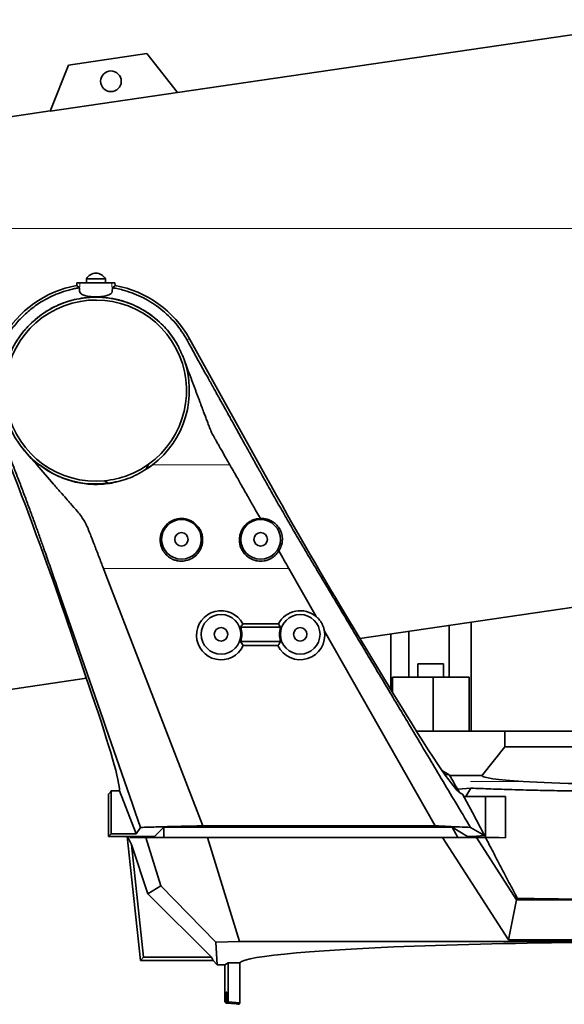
# Model space of a CAD drawing. Header units: millimetres. Extents: x 0 to 11920, y 0 to 8400.
# Tile 42 of 56: x 7494 to 7837, y 5245 to 5867. Entities that reach past the tile are written whole.
import ezdxf

# ---------------------------------------------------------------- set-up
doc = ezdxf.new("R2010")
doc.units = ezdxf.units.MM
doc.header["$LTSCALE"] = 20
doc.styles.add('SLDTEXTSTYLE0', font='TXT', dxfattribs={"width": 0.605})
doc.dimstyles.new('SLDDIMSTYLE0', dxfattribs={"dimtxt": 70, "dimasz": 70, "dimexe": 0, "dimexo": 0.0625, "dimgap": 17.5, "dimtad": 1, "dimdec": 1, "dimrnd": 1e-09, "dimzin": 12, "dimdsep": 46, "dimtxsty": 'SLDTEXTSTYLE0', "dimsah": 1, "dimcen": 0.09, "dimadec": 0, "dimazin": 3, "dimtfac": 1, "dimtofl": 0, "dimtmove": 0, "dimatfit": 3, "dimfxl": 1, "dimfrac": 2, "dimtolj": 1, "dimtzin": 12, "dimarcsym": 0})
doc.dimstyles.new('SLDDIMSTYLE1', dxfattribs={"dimtxt": 70, "dimasz": 70, "dimexe": 0, "dimexo": 0.0625, "dimgap": 17.5, "dimtad": 1, "dimdec": 0, "dimrnd": 1e-09, "dimzin": 12, "dimdsep": 46, "dimtxsty": 'SLDTEXTSTYLE0', "dimsah": 1, "dimcen": 0.09, "dimadec": 0, "dimazin": 3, "dimtfac": 1, "dimtofl": 0, "dimtmove": 0, "dimatfit": 3, "dimfxl": 1, "dimfrac": 2, "dimtolj": 1, "dimtzin": 12, "dimarcsym": 0})

# ---------------------------------------------------------------- blocks, each defined once
blk = doc.blocks.new('_D_6')
at = {"color": 7, "linetype": 'Continuous', "lineweight": 0}
for p, q in [((8029.12, 7276.52), (6852.12, 7276.52)), ((6882.12, 7276.52), (6882.12, 4955.37)), ((8095.62, 4955.37), (6852.12, 4955.37))]:
    blk.add_line(p, q, dxfattribs=at)
at = {"color": 7, "linetype": 'Continuous', "lineweight": 18}
for points in [[(6882.12, 7276.52), (6872.12, 7206.52), (6892.12, 7206.52)], [(6882.12, 4955.37), (6892.12, 5025.37), (6872.12, 5025.37)]]:
    blk.add_solid(points, dxfattribs=at)
at = {"color": 7, "linetype": 'Continuous', "lineweight": 18, "insert": (6791.88, 6009), "char_height": 70, "attachment_point": 1, "rotation": 90, "style": 'SLDTEXTSTYLE0'}
blk.add_mtext('2321', dxfattribs=at)
blk = doc.blocks.new('_D_10')
at = {"color": 7, "linetype": 'Continuous', "lineweight": 0}
for p, q in [((8240.12, 6880.37), (6992.12, 6880.37)), ((7022.12, 6880.37), (7022.12, 5735.37)), ((8240.12, 5735.37), (6992.12, 5735.37))]:
    blk.add_line(p, q, dxfattribs=at)
at = {"color": 7, "linetype": 'Continuous', "lineweight": 18}
for points in [[(7022.12, 6880.37), (7012.12, 6810.37), (7032.12, 6810.37)], [(7022.12, 5735.37), (7032.12, 5805.37), (7012.12, 5805.37)]]:
    blk.add_solid(points, dxfattribs=at)
at = {"color": 7, "linetype": 'Continuous', "lineweight": 18, "insert": (6931.88, 6200.93), "char_height": 70, "attachment_point": 1, "rotation": 90, "style": 'SLDTEXTSTYLE0'}
blk.add_mtext('1145', dxfattribs=at)

msp = doc.modelspace()

# ---------------------------------------------------------------- linework, layer by layer
at = {"color": 7, "linetype": 'Continuous', "lineweight": 35}
for p, q in [((7849.29, 5858.66), (7593.14, 5821.29)), ((7573.81, 5845.76), (7524.34, 5838.54)), ((7593.23, 5821.17), (7573.81, 5845.76)), ((7524.34, 5838.54), (7512.75, 5809.43)), ((7593.23, 5821.17), (7512.75, 5809.43)), ((7512.81, 5809.57), (7362.08, 5787.58)), ((7529.53, 5699.3), (7529.61, 5700.88)), ((7531.18, 5697.83), (7529.53, 5699.3)), ((7529.61, 5700.88), (7531.58, 5700.88)), ((7531.58, 5700.88), (7551.66, 5700.88)), ((7535.62, 5703.48), (7535.62, 5700.88)), ((7535.65, 5703.48), (7535.62, 5703.48)), ((7547.62, 5703.48), (7535.65, 5703.48)), ((7547.62, 5700.88), (7547.62, 5703.48)), ((7551.66, 5700.88), (7553.63, 5700.88)), ((7553.71, 5699.3), (7552.06, 5697.83)), ((7553.63, 5700.88), (7553.71, 5699.3)), ((7531.18, 5697.83), (7531.31, 5695.73)), ((7551.93, 5695.73), (7552.06, 5697.83)), ((7600.31, 5662.7), (7599.16, 5664.77)), ((7600.67, 5665.61), (7644.87, 5585.88)), ((7593.88, 5660.26), (7593.51, 5660.98)), ((7595.75, 5656.38), (7595.54, 5656.82)), ((7595.75, 5656.38), (7596.15, 5655.52)), ((7596.91, 5653.58), (7597.04, 5653.14)), ((7492.91, 5599.57), (7494.27, 5597.67)), ((7494.27, 5597.67), (7494.4, 5597.5)), ((7497.3, 5593.93), (7494.4, 5597.5)), ((7497.3, 5593.93), (7500.8, 5589.92)), ((7623.33, 5591), (7621.09, 5594.94)), ((7500.8, 5589.92), (7504.32, 5585.88)), ((7626.2, 5585.95), (7623.33, 5591)), ((7504.32, 5585.88), (7504.47, 5585.71)), ((7504.47, 5585.71), (7514.87, 5573.78)), ((7505.95, 5585.88), (7513.28, 5581.08)), ((7573.41, 5583.17), (7574.86, 5586.32)), ((7573.41, 5583.16), (7577.29, 5585.88)), ((7573.42, 5583.18), (7574.86, 5586.32)), ((7626.24, 5585.88), (7626.2, 5585.95)), ((7547.05, 5575.93), (7549.28, 5574.38)), ((7549.37, 5574.33), (7547.05, 5575.93)), ((7555.53, 5575.48), (7555.59, 5575.34)), ((7645.48, 5552.02), (7642.47, 5557.32)), ((7546.4, 5520.5), (7546.38, 5520.55)), ((7547.91, 5516.57), (7546.4, 5520.5)), ((7663.37, 5520.55), (7663.42, 5520.46)), ((7663.42, 5520.46), (7680.68, 5490.09)), ((7609.14, 5357.88), (7547.91, 5516.57)), ((7708.34, 5476.31), (7900.97, 5504.41)), ((7538.93, 5441.55), (7521.93, 5491.48)), ((7699.19, 5491.48), (7729.29, 5441.55)), ((7658.28, 5483.38), (7632.95, 5483.38)), ((7634.35, 5485.48), (7656.89, 5485.48)), ((7685.88, 5480.94), (7755.82, 5357.88)), ((7739.23, 5451.77), (7739.23, 5480.82)), ((7764.55, 5451.77), (7764.55, 5484.51)), ((7778.53, 5417.77), (7778.53, 5486.55)), ((7727.9, 5443.86), (7727.9, 5479.16)), ((7632.95, 5474.38), (7658.28, 5474.38)), ((7656.58, 5471.77), (7634.66, 5471.77)), ((7744.89, 5460.27), (7744.89, 5451.77)), ((7753.03, 5460.27), (7744.89, 5460.27)), ((7761.16, 5460.27), (7753.03, 5460.27)), ((7761.16, 5451.77), (7761.16, 5460.27)), ((7413.76, 5433.33), (7535.67, 5451.12)), ((7728.91, 5442.18), (7728.91, 5451.77)), ((7728.91, 5451.77), (7754.57, 5451.77)), ((7754.57, 5451.77), (7754.57, 5417.77)), ((7754.57, 5451.77), (7777.29, 5451.77)), ((7777.29, 5451.77), (7777.29, 5417.77)), ((7743.88, 5417.77), (7799.75, 5417.77)), ((7799.75, 5407.77), (7799.75, 5417.77)), ((7799.75, 5417.77), (7916.35, 5417.77)), ((7910.88, 5407.77), (7799.75, 5407.77)), ((7760.09, 5392.88), (7764.67, 5390.18)), ((7765.01, 5389.61), (7785.45, 5389.61)), ((7778.42, 5381.68), (7770.03, 5380.95)), ((7778.42, 5381.68), (7775.14, 5376.47)), ((7549.62, 5377.88), (7550.51, 5378.77)), ((7549.62, 5351.2), (7549.62, 5377.88)), ((7551.19, 5352.77), (7551.19, 5379.96)), ((7551.19, 5379.96), (7556.51, 5379.96)), ((7567, 5352.77), (7556.51, 5379.96)), ((7771.48, 5378.77), (7772.98, 5377.88)), ((7772.98, 5377.88), (7779.39, 5366.32)), ((7787.66, 5376.47), (7773.77, 5376.47)), ((7787.66, 5376.47), (7787.66, 5350.47)), ((7800.11, 5376.47), (7787.66, 5376.47)), ((7800.11, 5350.34), (7800.11, 5376.47)), ((7800.14, 5376.47), (7800.11, 5376.47)), ((7786.98, 5351.67), (7779.39, 5366.32)), ((7567, 5352.77), (7569.82, 5356.88)), ((7578.62, 5351.2), (7584.44, 5357.02)), ((7584.44, 5357.02), (7765.8, 5357.02)), ((7584.44, 5357.02), (7584.44, 5350.47)), ((7609.14, 5357.88), (7755.82, 5357.88)), ((7765.8, 5357.02), (7766.45, 5357.01)), ((7766.45, 5357.01), (7770.08, 5350.47)), ((7776.31, 5351.2), (7766.45, 5357.01)), ((7778.12, 5356.88), (7786.98, 5351.67)), ((7549.62, 5351.2), (7551.19, 5352.77)), ((7549.62, 5351.2), (7578.62, 5351.2)), ((7551.19, 5352.77), (7567, 5352.77)), ((7569.68, 5272.72), (7561.43, 5351.2)), ((7564.08, 5346.1), (7561.53, 5351.2)), ((7563.07, 5351.2), (7563.31, 5350.47)), ((7563.31, 5350.47), (7563.31, 5351.2)), ((7563.31, 5350.47), (7565.46, 5350.47)), ((7565.46, 5351.2), (7565.46, 5350.47)), ((7573.16, 5350.47), (7565.46, 5350.47)), ((7582.57, 5320), (7573.16, 5350.47)), ((7573.16, 5350.47), (7584.34, 5350.47)), ((7578.62, 5351.2), (7578.62, 5350.47)), ((7584.44, 5350.47), (7584.34, 5350.47)), ((7588.78, 5350.47), (7584.44, 5350.47)), ((7588.78, 5350.47), (7612.09, 5350.47)), ((7612.09, 5350.47), (7632.37, 5284.77)), ((7760.51, 5350.47), (7612.09, 5350.47)), ((7802.11, 5285.85), (7760.51, 5350.47)), ((7760.51, 5350.47), (7781.94, 5350.47)), ((7776.31, 5351.2), (7779.39, 5351.2)), ((7776.71, 5350.47), (7776.31, 5351.2)), ((7779.39, 5351.2), (7786.98, 5351.67)), ((7781.94, 5350.47), (7807.25, 5311.16)), ((7787.66, 5350.47), (7781.94, 5350.47)), ((7796.12, 5350.47), (7787.66, 5350.47)), ((7796.12, 5350.47), (7800.11, 5350.34)), ((7564.08, 5346.1), (7574.48, 5315)), ((7564.08, 5346.1), (7571.57, 5274.82)), ((7582.57, 5320), (7574.48, 5315)), ((7617.42, 5284.42), (7582.57, 5320)), ((7574.48, 5315), (7614.66, 5274.82)), ((7807.25, 5311.16), (7802.11, 5285.85)), ((7807.25, 5311.16), (7807.76, 5312.07)), ((7807.25, 5311.16), (7965.39, 5311.16)), ((7632.37, 5284.77), (7617.42, 5284.42)), ((7617.42, 5284.42), (7618.25, 5270.04)), ((8000.93, 5284.77), (7632.37, 5284.77)), ((7998.25, 5285.85), (7802.11, 5285.85)), ((7571.57, 5274.82), (7569.68, 5272.72)), ((7569.68, 5272.72), (7615.58, 5272.72)), ((7571.57, 5274.82), (7614.66, 5274.82)), ((7615.58, 5272.72), (7614.66, 5274.82)), ((7615.58, 5272.72), (7618.25, 5270.04)), ((7618.25, 5270.04), (7623.07, 5270.04)), ((7625.17, 5271.3), (7623.07, 5270.04)), ((7623.07, 5246.83), (7623.07, 5270.04)), ((7625.17, 5271.3), (7632.39, 5271.3)), ((7625.17, 5271.3), (7625.17, 5246.65)), ((7632.39, 5271.3), (7632.39, 5246.02)), ((7623.9, 5252.77), (7623.9, 5245.93)), ((7623.9, 5252.77), (7624.34, 5252.77)), ((7624.34, 5252.77), (7624.34, 5245.89)), ((7623.9, 5245.93), (7623.07, 5246.83)), ((7623.9, 5245.93), (7624.34, 5245.89)), ((7625.17, 5246.65), (7624.34, 5245.89)), ((7624.34, 5245.89), (7630.12, 5245.38)), ((7625.17, 5246.65), (7632.39, 5246.02))]:
    msp.add_line(p, q, dxfattribs=at)
at = {"color": 8, "linetype": 'Continuous', "lineweight": 18}
for p, q in [((7531.58, 5700.88), (7531.31, 5695.73)), ((7551.66, 5700.88), (7551.93, 5695.73)), ((7600.67, 5665.61), (7599.16, 5664.77)), ((7504.32, 5585.88), (7505.95, 5585.88)), ((7577.29, 5585.88), (7626.24, 5585.88)), ((7546.38, 5520.55), (7573.66, 5520.55)), ((7573.66, 5520.55), (7661.06, 5520.55)), ((7661.06, 5520.55), (7663.37, 5520.55)), ((7811.38, 5385.94), (7778.11, 5385.94))]:
    msp.add_line(p, q, dxfattribs=at)
at = {"color": 7, "linetype": 'Continuous', "lineweight": 35, "flags": 128}
msp.add_lwpolyline([(7785.45, 5389.61), (7785.95, 5390.24), (7799.75, 5407.77)], dxfattribs=at)
at = {"color": 7, "linetype": 'Continuous', "lineweight": 35}
for centre, radius in [((7551.1, 5828.3), 6.5), ((7595.62, 5538.88), 12.5), ((7645.62, 5538.88), 12.5), ((7595.62, 5538.88), 4.25), ((7645.62, 5538.88), 4.25), ((7620.62, 5478.88), 12.5), ((7670.62, 5478.88), 12.5), ((7620.62, 5478.88), 4.25), ((7670.62, 5478.88), 4.25)]:
    msp.add_circle(centre, radius, dxfattribs=at)
for centre, radius, start, end in [((7541.74, 5700.08), 7, 90.97726, 150.95025), ((7541.5, 5700.08), 7, 29.04975, 89.02274), ((7541.62, 5632.88), 67.52, 100.31754, 201.1), ((7541.62, 5632.88), 67.52, 29, 79.68246), ((7541.62, 5632.88), 59, 27.65348, 214.36508), ((7541.62, 5632.88), 57.21, 305.52605, 275.45125), ((7541.62, 5632.88), 59, 20.08047, 23.94056), ((7541.62, 5632.88), 59, 307.19433, 20.08175), ((7541.62, 5632.88), 59, 216.63573, 221.31399), ((7541.62, 5632.88), 59, 221.31399, 232.80567), ((7541.62, 5632.88), 59, 232.80567, 277.46596), ((7541.62, 5632.88), 57.21, 275.45125, 305.52605), ((7541.62, 5632.88), 59, 302.61494, 307.19433), ((7541.62, 5632.88), 59.06, 277.53715, 283.62888), ((7620.62, 5478.88), 13.13, 339.95516, 20.04484), ((7670.62, 5478.88), 13.13, 159.95516, 200.04484)]:
    msp.add_arc(centre, radius, start, end, dxfattribs=at)
for centre, major_axis, ratio, start_param, end_param in [((7478.96, 5585.88), (-58.03, 149.97), 0.048877, 4.012801, 4.693479), ((7246.98, 5600.12), (338.05, 37.59), 0.490288, 5.960206, 5.96034), ((7522.09, 5585.88), (-15.76, 113.69), 0.441174, 4.627429, 4.627494), ((7653.85, 5585.88), (-83.35, 149.95), 0.045807, 1.545341, 2.226019), ((7770.36, 5691.07), (262.45, 66.77), 0.490288, 3.598579, 3.599132), ((7620.62, 5478.31), (0, 15.5), 0.999326, 5.193625, 10.559976), ((7670.62, 5478.31), (0, 15.5), 0.999326, 5.576142, 7.372746), ((7670.62, 5478.31), (0, 15.5), 0.999326, 2.006394, 4.882878), ((7490.23, 5548.53), (-65.77, 169.97), 0.048877, 3.252326, 4.012801), ((7677.91, 5548.53), (-94.46, 169.94), 0.045807, 2.226019, 3.063777), ((7894.18, 5399.05), (213, 0), 0.052408, 4.04232, 4.058837), ((7894.18, 5138.27), (-212.78, 384.91), 0.025354, 5.373838, 5.411775), ((7894.12, 5389.63), (108.67, 0), 0.052452, 3.146335, 3.846974), ((7894.12, 5389.63), (108.67, 0), 0.052452, 3.846974, 4.756174), ((7550.04, 5548.53), (0, 170), 0.052408, 3.193953, 3.271236), ((7894.12, 5270.67), (262, 0), 0.052408, 1.155993, 3.095775), ((7630.12, 5245.16), (2.5, -0.22), 0.087151, 0.648338, 1.57848), ((7894.12, 5222.07), (261.99, -23.1), 0.087151, 3.103458, 3.143573)]:
    msp.add_ellipse(centre, major_axis=major_axis, ratio=ratio, start_param=start_param, end_param=end_param, dxfattribs=at)
for points, knots in [([(7531.18, 5697.83), (7530.81, 5697.77), (7529.59, 5697.57), (7527.33, 5697.12), (7523.28, 5696.13), (7518.21, 5694.47), (7512.4, 5691.93), (7507.49, 5689.21), (7503.24, 5686.37), (7499.63, 5683.59), (7496.22, 5680.56), (7492.14, 5676.4), (7487.58, 5670.73), (7483.52, 5664.05), (7480.53, 5657.55), (7478.41, 5651.5), (7477.18, 5646.39), (7476.51, 5642.44), (7476.18, 5639.78), (7475.95, 5637.15), (7475.84, 5634.54), (7475.82, 5631.97), (7475.91, 5629.44), (7476.08, 5626.94), (7476.34, 5624.58), (7476.65, 5622.47), (7476.95, 5620.76), (7477.26, 5619.22), (7477.62, 5617.62), (7478.09, 5615.75), (7478.62, 5613.91), (7479.18, 5612.13), (7479.7, 5610.62), (7480.08, 5609.62), (7480.24, 5609.2)], [0, 0, 0, 0, 0.009496, 0.03183, 0.05899, 0.116322, 0.168282, 0.221234, 0.260151, 0.299068, 0.337985, 0.376903, 0.448273, 0.523895, 0.576695, 0.631387, 0.68797, 0.711187, 0.734087, 0.756669, 0.778933, 0.800879, 0.822508, 0.84382, 0.865087, 0.883342, 0.898583, 0.909495, 0.923668, 0.940573, 0.958992, 0.972711, 0.988412, 1, 1, 1, 1]), ([(7531.31, 5695.73), (7531.45, 5695.21), (7531.67, 5694.43), (7532.81, 5693.61), (7534.26, 5692.93), (7536.64, 5692.37), (7539.99, 5692.08), (7543.44, 5692.09), (7546.67, 5692.39), (7549.34, 5693.02), (7551.19, 5694.02), (7551.85, 5695.01), (7551.92, 5695.62), (7551.93, 5695.73)], [0, 0, 0, 0, 0.118062, 0.176525, 0.236941, 0.34702, 0.451618, 0.55469, 0.6576, 0.760667, 0.86505, 0.973993, 1, 1, 1, 1]), ([(7559.7, 5696.13), (7558.39, 5696.48), (7555.87, 5697.16), (7553.3, 5697.62), (7552.06, 5697.83)], [0, 0, 0, 0, 0.519399, 1, 1, 1, 1]), ([(7599.14, 5664.8), (7598.04, 5666.65), (7595.85, 5670.36), (7591.88, 5675.48), (7587.47, 5680.21), (7582.6, 5684.47), (7577.35, 5688.25), (7571.75, 5691.47), (7565.86, 5694.18), (7561.76, 5695.48), (7559.7, 5696.13)], [0, 0, 0, 0, 0.125, 0.25, 0.375, 0.5, 0.625, 0.75, 0.875, 1, 1, 1, 1]), ([(7488.24, 5658.11), (7488.37, 5658.39), (7489.78, 5661.32), (7492.96, 5666.65), (7498.2, 5673.15), (7503.96, 5678.53), (7509.98, 5682.86), (7516.24, 5686.37), (7520.63, 5688.03), (7522.71, 5688.81)], [0, 0, 0, 0, 0.019896, 0.205531, 0.391191, 0.547029, 0.703512, 0.859402, 1, 1, 1, 1]), ([(7522.71, 5688.81), (7522.9, 5688.88), (7523.28, 5689), (7523.67, 5689.13), (7523.86, 5689.19)], [0, 0, 0, 0, 0.501114, 1, 1, 1, 1]), ([(7523.86, 5689.19), (7525.75, 5689.73), (7529.54, 5690.81), (7533.46, 5691.31), (7535.42, 5691.57)], [0, 0, 0, 0, 0.497794, 1, 1, 1, 1]), ([(7544.6, 5691.82), (7543.07, 5691.86), (7540, 5691.95), (7536.95, 5691.69), (7535.42, 5691.57)], [0, 0, 0, 0, 0.499994, 1, 1, 1, 1]), ([(7544.6, 5691.82), (7545.84, 5691.74), (7548.33, 5691.59), (7550.8, 5691.19), (7552.03, 5691)], [0, 0, 0, 0, 0.4986262, 1, 1, 1, 1]), ([(7552.03, 5691), (7552.68, 5690.87), (7554.03, 5690.62), (7555.36, 5690.3), (7556.04, 5690.13)], [0, 0, 0, 0, 0.485639, 1, 1, 1, 1]), ([(7556.04, 5690.13), (7556.74, 5689.95), (7559.82, 5689.13), (7565.15, 5687.17), (7571.75, 5683.81), (7577.72, 5679.78), (7582.69, 5675.44), (7586.79, 5671.04), (7590.23, 5666.57), (7592.37, 5663.13), (7593.38, 5661.23), (7593.51, 5660.98)], [0, 0, 0, 0, 0.044531, 0.195724, 0.347493, 0.498656, 0.636769, 0.752061, 0.867589, 0.982758, 1, 1, 1, 1]), ([(7778.12, 5356.88), (7774.97, 5362.17), (7768.82, 5372.48), (7759.82, 5387.57), (7751.28, 5401.9), (7743.19, 5415.47), (7735.55, 5428.28), (7728.37, 5440.33), (7721.58, 5451.7), (7715.21, 5462.4), (7709.25, 5472.39), (7704.31, 5480.67), (7700.32, 5487.37), (7697.92, 5491.38), (7696.43, 5493.9), (7695.76, 5495.02), (7695.1, 5496.12), (7694.45, 5497.2), (7693.82, 5498.27), (7693.19, 5499.32), (7691.35, 5502.4), (7688.3, 5507.53), (7684.05, 5514.65), (7679.72, 5521.92), (7675.47, 5529.04), (7670.74, 5537.01), (7665.54, 5545.91), (7659.74, 5555.95), (7653.82, 5566.34), (7648.55, 5575.71), (7643.91, 5584.03), (7639.96, 5591.17), (7635.29, 5599.58), (7631, 5607.32), (7627.54, 5613.57), (7625.8, 5616.7), (7624.94, 5618.26), (7624.5, 5619.04), (7624.29, 5619.43), (7624.18, 5619.63), (7624.13, 5619.73), (7624.1, 5619.78), (7624.08, 5619.8), (7624.08, 5619.81), (7624.07, 5619.82), (7624.07, 5619.82), (7624.07, 5619.82), (7624.07, 5619.82), (7624.07, 5619.82), (7624.07, 5619.83), (7624.07, 5619.83), (7624.07, 5619.83), (7624.07, 5619.83), (7624.07, 5619.83), (7623.92, 5620.09), (7623.53, 5620.81), (7622.73, 5622.24), (7621.57, 5624.34), (7620.01, 5627.14), (7618.61, 5629.68), (7617.46, 5631.75), (7616.69, 5633.15), (7615.87, 5634.62), (7615.01, 5636.18), (7614.11, 5637.8), (7613.16, 5639.51), (7608.56, 5647.81), (7604.27, 5655.55), (7600.31, 5662.7)], [0, 0, 0, 0, 0.055151, 0.107657, 0.157516, 0.204729, 0.249296, 0.291218, 0.330493, 0.368062, 0.402843, 0.434834, 0.454421, 0.472792, 0.476749, 0.480645, 0.48448, 0.488254, 0.491966, 0.495617, 0.499207, 0.524168, 0.549128, 0.573457, 0.599961, 0.623922, 0.654945, 0.686096, 0.717566, 0.748988, 0.769194, 0.790783, 0.811704, 0.843087, 0.858778, 0.866624, 0.870547, 0.872508, 0.873489, 0.873979, 0.874224, 0.874347, 0.874408, 0.874439, 0.874454, 0.874462, 0.874466, 0.874467, 0.874468, 0.874469, 0.874469, 0.874469, 0.874469, 0.874469, 0.874469, 0.876831, 0.88076, 0.88702, 0.895246, 0.905437, 0.909311, 0.913407, 0.917727, 0.92227, 0.927035, 0.932024, 0.937235, 1, 1, 1, 1]), ([(7595.54, 5656.82), (7595.25, 5657.45), (7594.71, 5658.6), (7594.14, 5659.74), (7593.88, 5660.26)], [0, 0, 0, 0, 0.54162, 1, 1, 1, 1]), ([(7596.15, 5655.52), (7596.31, 5655.16), (7596.59, 5654.53), (7596.81, 5653.87), (7596.91, 5653.58)], [0, 0, 0, 0, 0.567554, 1, 1, 1, 1]), ([(7621.09, 5594.94), (7620.47, 5596.01), (7619.42, 5597.87), (7618.09, 5600.2), (7617.27, 5601.64), (7616.89, 5602.32), (7616.78, 5602.51), (7616.76, 5602.54), (7616.76, 5602.54), (7616.76, 5602.54), (7616.76, 5602.54), (7616.76, 5602.54), (7616.76, 5602.54), (7616.76, 5602.54), (7616.76, 5602.54), (7616.76, 5602.54), (7616.76, 5602.54), (7616.76, 5602.55), (7616.75, 5602.56), (7616.74, 5602.58), (7616.71, 5602.63), (7616.66, 5602.73), (7616.55, 5602.91), (7616.35, 5603.27), (7615.99, 5603.92), (7615.41, 5604.98), (7614.74, 5606.23), (7614.12, 5607.59), (7613.57, 5608.93), (7612.87, 5610.77), (7612.02, 5613.08), (7611.01, 5615.79), (7609.88, 5618.81), (7608.74, 5621.83), (7607.73, 5624.54), (7606.91, 5626.73), (7606.17, 5628.71), (7605.39, 5630.8), (7604.61, 5632.89), (7603.83, 5634.97), (7603.05, 5637.06), (7602.26, 5639.15), (7601.48, 5641.25), (7600.71, 5643.3), (7599.92, 5645.41), (7599.06, 5647.72), (7598.08, 5650.34), (7597.39, 5652.18), (7597.03, 5653.14)], [0, 0, 0, 0, 0.058691, 0.101335, 0.127931, 0.137347, 0.13848, 0.13848, 0.13848, 0.138481, 0.138482, 0.138483, 0.138486, 0.138492, 0.138504, 0.138527, 0.138574, 0.138669, 0.138857, 0.139234, 0.139984, 0.141475, 0.144416, 0.150136, 0.160928, 0.179922, 0.207557, 0.228244, 0.251145, 0.276283, 0.322115, 0.367947, 0.413778, 0.475547, 0.521375, 0.551264, 0.586605, 0.621947, 0.657288, 0.692629, 0.72797, 0.763311, 0.798652, 0.834527, 0.867175, 0.90619, 0.951572, 1, 1, 1, 1]), ([(7482.9, 5602.32), (7484.42, 5598.38), (7487.47, 5590.5), (7491.54, 5579.93), (7495.06, 5570.65), (7498.03, 5562.71), (7500.91, 5554.92), (7503.68, 5547.34), (7506.32, 5539.99), (7509.27, 5531.65), (7512.45, 5522.47), (7532.61, 5464.16), (7551.82, 5408.78), (7569.82, 5356.88)], [0, 0, 0, 0, 0.042237, 0.084441, 0.113133, 0.141866, 0.170554, 0.198936, 0.227362, 0.255743, 0.299661, 0.3436, 1, 1, 1, 1]), ([(7513.28, 5581.08), (7514.89, 5580.24), (7518.11, 5578.55), (7523.26, 5576.57), (7528.62, 5575.03), (7533.93, 5574.06), (7539.06, 5573.61), (7544, 5573.6), (7548.97, 5574.03), (7552.85, 5574.7), (7555.03, 5575.22), (7555.58, 5575.36)], [0, 0, 0, 0, 0.1245466, 0.2490865, 0.3781482, 0.5072033, 0.6188987, 0.7305932, 0.8457973, 0.961004, 1, 1, 1, 1]), ([(7555.59, 5575.34), (7557.64, 5575.93), (7561.77, 5577.13), (7567.76, 5579.76), (7571.51, 5582.02), (7573.41, 5583.17)], [0, 0, 0, 0, 0.327758, 0.659491, 1, 1, 1, 1]), ([(7642.47, 5557.32), (7641.86, 5558.39), (7640.6, 5560.6), (7638.66, 5564.03), (7636.58, 5567.67), (7634.68, 5571.02), (7632.85, 5574.23), (7631.01, 5577.48), (7628.76, 5581.44), (7627.12, 5584.32), (7626.24, 5585.88)], [0, 0, 0, 0, 0.114009, 0.235079, 0.363209, 0.498401, 0.586714, 0.699752, 0.837514, 1, 1, 1, 1]), ([(7546.38, 5520.55), (7545.91, 5521.75), (7544.97, 5524.19), (7543.51, 5527.99), (7542.07, 5531.72), (7540.87, 5534.83), (7539.86, 5537.43), (7538.92, 5539.87), (7537.95, 5542.38), (7537.07, 5544.72), (7536.22, 5546.74), (7534.84, 5549.62), (7532.82, 5552.99), (7529.44, 5557.14), (7526.13, 5560.89), (7522.57, 5564.97), (7518.99, 5569.07), (7516.33, 5572.11), (7514.87, 5573.78)], [0, 0, 0, 0, 0.06918, 0.139649, 0.211411, 0.273009, 0.306331, 0.349406, 0.401127, 0.436968, 0.469769, 0.505735, 0.588138, 0.652614, 0.752472, 0.817197, 0.899706, 1, 1, 1, 1]), ([(7585.85, 5529.34), (7586.36, 5528.84), (7587.38, 5527.85), (7589.23, 5526.65), (7591.3, 5525.75), (7593.45, 5525.21), (7595.6, 5525.04), (7598.24, 5525.24), (7601.39, 5526.2), (7604.1, 5527.99), (7605.95, 5529.9), (7607.22, 5531.69), (7608.2, 5533.73), (7608.86, 5536.05), (7609.1, 5538.52), (7608.87, 5541.06), (7608.16, 5543.53), (7607.02, 5545.78), (7605.5, 5547.76), (7603.72, 5549.37), (7601.71, 5550.62), (7599.61, 5551.48), (7597.41, 5551.95), (7595.22, 5552.07), (7593.05, 5551.82), (7590.98, 5551.25), (7589.03, 5550.34), (7587.25, 5549.15), (7585.69, 5547.68), (7584.36, 5545.97), (7583.33, 5544.07), (7582.59, 5541.98), (7582.21, 5539.77), (7582.19, 5537.46), (7582.59, 5535.13), (7583.37, 5532.95), (7584.45, 5530.99), (7585.38, 5529.89), (7585.85, 5529.34)], [0, 0, 0, 0, 0.025946, 0.051876, 0.077981, 0.104066, 0.127265, 0.150464, 0.193342, 0.238632, 0.264428, 0.290234, 0.319619, 0.349007, 0.380474, 0.41193, 0.442689, 0.473432, 0.501789, 0.530134, 0.556273, 0.582407, 0.607228, 0.632049, 0.656325, 0.680603, 0.704904, 0.72921, 0.754071, 0.778939, 0.804981, 0.831031, 0.858918, 0.886813, 0.916903, 0.946994, 0.973501, 1, 1, 1, 1]), ([(7657.09, 5531.6), (7657.06, 5531.55), (7656.59, 5530.78), (7655.52, 5529.37), (7653.72, 5527.75), (7651.8, 5526.55), (7649.85, 5525.72), (7647.76, 5525.21), (7645.02, 5524.98), (7641.7, 5525.49), (7638.55, 5526.96), (7636.24, 5528.82), (7634.6, 5530.77), (7633.38, 5532.89), (7632.57, 5535.19), (7632.17, 5537.63), (7632.23, 5540.16), (7632.77, 5542.66), (7633.77, 5545.02), (7635.15, 5547.09), (7636.87, 5548.85), (7638.79, 5550.22), (7640.88, 5551.21), (7643.11, 5551.87), (7644.68, 5551.97), (7645.48, 5552.02)], [0, 0, 0, 0, 0.003176, 0.05088, 0.098545, 0.135407, 0.172244, 0.209291, 0.246322, 0.312558, 0.378339, 0.427401, 0.473443, 0.519507, 0.565465, 0.611421, 0.65916, 0.706879, 0.752388, 0.797876, 0.83959, 0.881291, 0.920062, 0.958828, 1, 1, 1, 1]), ([(7657.09, 5531.6), (7657.67, 5532.6), (7658.56, 5534.12), (7659.19, 5536.63), (7659.45, 5539.16), (7659.09, 5542.22), (7657.8, 5545.42), (7656.04, 5547.79), (7654.12, 5549.5), (7652.07, 5550.77), (7649.69, 5551.67), (7647.41, 5552.06), (7646.01, 5552.03), (7645.48, 5552.02)], [0, 0, 0, 0, 0.118044, 0.179261, 0.242809, 0.350665, 0.450766, 0.559024, 0.638795, 0.720854, 0.826112, 0.934379, 1, 1, 1, 1]), ([(7663.37, 5520.55), (7662.37, 5522.31), (7660.32, 5525.91), (7658.18, 5529.68), (7657.09, 5531.6)], [0, 0, 0, 0, 0.4896979, 1, 1, 1, 1]), ([(7685.88, 5480.94), (7685.75, 5481.61), (7685.49, 5482.97), (7684.7, 5485.01), (7683.58, 5487.01), (7682.18, 5488.76), (7681.15, 5489.68), (7680.68, 5490.09)], [0, 0, 0, 0, 0.170141, 0.345231, 0.57222, 0.805741, 1, 1, 1, 1]), ([(7634.35, 5485.48), (7634.02, 5484.98), (7633.57, 5484.28), (7633.09, 5483.58), (7632.95, 5483.38)], [0, 0, 0, 0, 0.719637, 1, 1, 1, 1]), ([(7658.28, 5483.38), (7657.99, 5483.81), (7657.5, 5484.52), (7657.06, 5485.22), (7656.89, 5485.48)], [0, 0, 0, 0, 0.620229, 1, 1, 1, 1]), ([(7632.95, 5474.38), (7633.25, 5473.94), (7633.85, 5473.08), (7634.39, 5472.21), (7634.66, 5471.77)], [0, 0, 0, 0, 0.500545, 1, 1, 1, 1]), ([(7656.58, 5471.77), (7656.9, 5472.29), (7657.45, 5473.16), (7658.05, 5474.03), (7658.28, 5474.38)], [0, 0, 0, 0, 0.599954, 1, 1, 1, 1]), ([(7940.52, 5379.86), (7939.37, 5379.84), (7933.69, 5379.76), (7923.18, 5379.66), (7908.73, 5379.56), (7893.76, 5379.53), (7878.31, 5379.57), (7862.79, 5379.67), (7847.53, 5379.84), (7832.71, 5380.08), (7818.36, 5380.38), (7804.39, 5380.75), (7790.91, 5381.18), (7782.57, 5381.51), (7778.42, 5381.68)], [0, 0, 0, 0, 0.020771, 0.10312, 0.185959, 0.274716, 0.364088, 0.455406, 0.547395, 0.636131, 0.725483, 0.816776, 0.908739, 1, 1, 1, 1]), ([(7800.11, 5350.34), (7800.11, 5353.08), (7800.12, 5358.98), (7800.13, 5367.72), (7800.14, 5373.55), (7800.14, 5376.47)], [0, 0, 0, 0, 0.302784, 0.651255, 1, 1, 1, 1]), ([(7569.82, 5356.88), (7573.03, 5356.98), (7579.46, 5357.17), (7589.26, 5357.43), (7599.14, 5357.67), (7605.81, 5357.81), (7609.14, 5357.88)], [0, 0, 0, 0, 0.252916, 0.505831, 0.752755, 1, 1, 1, 1]), ([(7755.82, 5357.88), (7758.62, 5357.76), (7763.76, 5357.53), (7771.18, 5357.2), (7775.81, 5356.99), (7778.12, 5356.88)], [0, 0, 0, 0, 0.3733793, 0.6866835, 1, 1, 1, 1]), ([(7807.76, 5312.07), (7805.96, 5315.45), (7802.36, 5322.23), (7797.24, 5331.98), (7792.3, 5341.46), (7789.21, 5347.46), (7787.66, 5350.47)], [0, 0, 0, 0, 0.249278, 0.498836, 0.749266, 1, 1, 1, 1]), ([(8008.62, 5312.7), (8004.1, 5312.59), (7995.79, 5312.38), (7983.3, 5312.12), (7972.1, 5311.91), (7961.51, 5311.75), (7951.53, 5311.62), (7941.44, 5311.51), (7931.16, 5311.42), (7920.75, 5311.35), (7910.18, 5311.3), (7899.55, 5311.28), (7888.82, 5311.28), (7878.06, 5311.3), (7867.23, 5311.35), (7856.42, 5311.42), (7846.01, 5311.51), (7836.04, 5311.63), (7826.52, 5311.75), (7817.07, 5311.9), (7810.87, 5312.01), (7807.76, 5312.07)], [0, 0, 0, 0, 0.0727112, 0.1338013, 0.1948914, 0.2444633, 0.2940351, 0.3440512, 0.3940673, 0.4451574, 0.4962476, 0.5478372, 0.5994268, 0.6517612, 0.7040956, 0.7569533, 0.809811, 0.8572168, 0.9047638, 0.9523108, 1, 1, 1, 1])]:
    msp.add_open_spline(points, degree=3, knots=knots, dxfattribs=at)

# ---------------------------------------------------------------- dimensions: what is measured, and where the dimension line sits
at = {"color": 7, "linetype": 'Continuous', "lineweight": 18}
for base, p1, p2, dimstyle, picture, middle in [((6882.12, 4955.37), (8033.12, 7276.52), (8099.62, 4955.37), 'SLDDIMSTYLE1', '_D_6', (6882.12, 6115.94)), ((7022.12, 5735.37), (8244.12, 6880.37), (8244.12, 5735.37), 'SLDDIMSTYLE0', '_D_10', (7022.12, 6307.87))]:
    dim = msp.add_linear_dim(base=base, p1=p1, p2=p2, angle=90, dimstyle=dimstyle, dxfattribs=at)
    dim.commit()
    dim.dimension.update_dxf_attribs({"geometry": picture, "text_midpoint": middle, "dimtype": 160})

doc.saveas('drawing.dxf')
